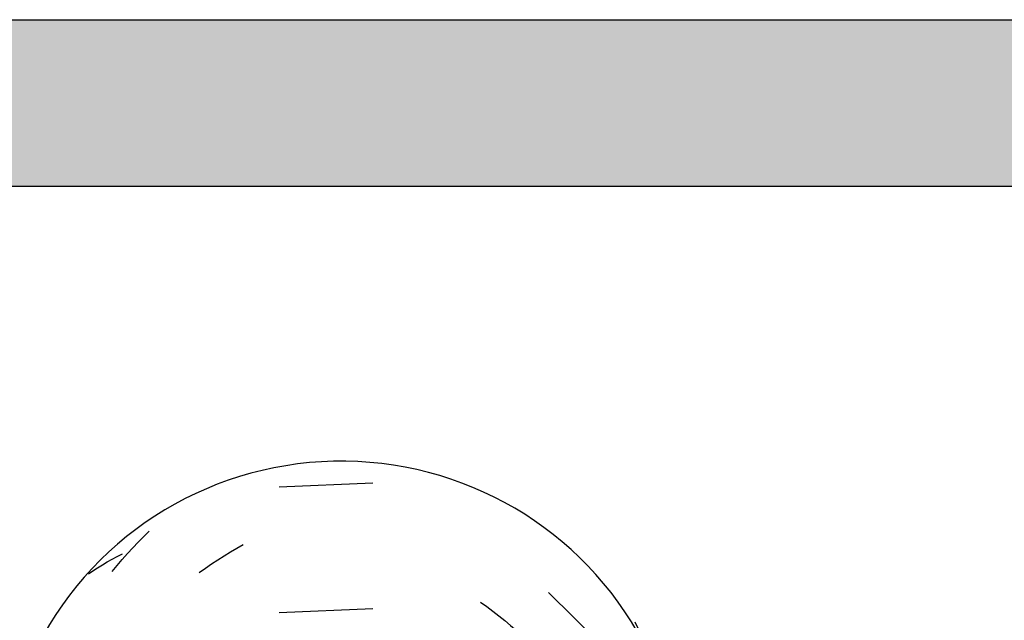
# Model space of a CAD drawing. Header units: millimetres. Extents: x -20654 to 2526, y -8238 to 977.
# Tile 197 of 219: x -10285.489 to -10285.312, y -4095.13 to -4095.022. Entities that reach past the tile are written whole.
import ezdxf

# ---------------------------------------------------------------- set-up
doc = ezdxf.new("R2010")
doc.units = ezdxf.units.MM
doc.layers.add('A-GLAZ-CWMG', color=8, linetype='Continuous')
doc.layers.add('A-ROOF-OTLN', color=132, linetype='Continuous')

# ---------------------------------------------------------------- blocks, each defined once
blk = doc.blocks.new('FP_26-CORTE BB')
at = {"layer": 'A-GLAZ-CWMG', "color": 9, "true_color": 0xc0c0c0}
for p, q in [((12.16146509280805, 5.266623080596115), (12.14461156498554, 5.265872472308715)), ((12.12026220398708, 5.256995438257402), (12.12125771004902, 5.257981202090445)), ((12.11831240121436, 5.254966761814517), (12.11928030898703, 5.255990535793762)), ((12.11928030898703, 5.255990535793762), (12.12026220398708, 5.256995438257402)), ((12.13700923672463, 5.254927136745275), (12.13816432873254, 5.25558717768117)), ((12.11551739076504, 5.253417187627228), (12.11644148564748, 5.25388017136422)), ((12.11642002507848, 5.252863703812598), (12.11735885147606, 5.253924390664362)), ((12.11735885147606, 5.253924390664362), (12.11831240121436, 5.254966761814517)), ((12.13472107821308, 5.253540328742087), (12.13586133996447, 5.254244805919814)), ((12.13586133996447, 5.254244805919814), (12.13700923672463, 5.254927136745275)), ((12.11197875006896, 5.251390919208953), (12.11283906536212, 5.251923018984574)), ((12.11283906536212, 5.251923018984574), (12.11371583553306, 5.252438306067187)), ((12.11371583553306, 5.252438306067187), (12.11460872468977, 5.252936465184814)), ((12.11460872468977, 5.252936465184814), (12.11551739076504, 5.253417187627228)), ((12.11549628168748, 5.251784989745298), (12.11642002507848, 5.252863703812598)), ((12.13135045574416, 5.251295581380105), (12.13246520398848, 5.252065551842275)), ((12.13246520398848, 5.252065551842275), (12.13358888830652, 5.252813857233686)), ((12.13358888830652, 5.252813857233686), (12.13472107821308, 5.253540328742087)), ((12.11030879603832, 5.250277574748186), (12.11113521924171, 5.250842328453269)), ((12.11113521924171, 5.250842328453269), (12.11197875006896, 5.251390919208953)), ((12.11458797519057, 5.250688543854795), (12.11549628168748, 5.251784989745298)), ((12.13024507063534, 5.250504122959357), (12.13135045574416, 5.251295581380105)), ((12.20501545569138, 5.235154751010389), (12.19308588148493, 5.246951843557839)), ((12.18084782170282, 5.245204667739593), (12.18194780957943, 5.24440132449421)), ((12.16146509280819, 5.244015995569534), (12.14461156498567, 5.243265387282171)), ((12.18194780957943, 5.24440132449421), (12.18303777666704, 5.243576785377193)), ((12.18303777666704, 5.243576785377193), (12.18411730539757, 5.242731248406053)), ((12.18411730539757, 5.242731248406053), (12.18518598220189, 5.241864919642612)), ((12.18518598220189, 5.241864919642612), (12.18624339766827, 5.240978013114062)), ((12.20859780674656, 5.241639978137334), (12.20912662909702, 5.240497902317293)), ((12.16280563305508, 5.239768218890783), (12.16400521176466, 5.239313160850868)), ((12.18624339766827, 5.240978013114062), (12.18728914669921, 5.24007075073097)), ((12.18728914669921, 5.24007075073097), (12.18832282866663, 5.239143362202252)), ((12.20912662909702, 5.240497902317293), (12.20964049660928, 5.23934719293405)), ((12.16400521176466, 5.239313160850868), (12.16520164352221, 5.2388349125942)), ((12.16520164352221, 5.2388349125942), (12.16639446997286, 5.23833353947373)), ((12.16639446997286, 5.23833353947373), (12.16758323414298, 5.237809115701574)), ((12.16758323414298, 5.237809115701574), (12.16876748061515, 5.237261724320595)), ((12.20964049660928, 5.23934719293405), (12.21013926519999, 5.238188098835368)), ((12.21013926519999, 5.238188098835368), (12.21062279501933, 5.237020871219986)), ((12.13059358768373, 5.235685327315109), (12.1317019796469, 5.236470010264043)), ((12.16876748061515, 5.237261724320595), (12.16994675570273, 5.236691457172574)), ((12.16994675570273, 5.236691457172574), (12.1711206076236, 5.236098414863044)), ((12.12840618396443, 5.23405206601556), (12.12949484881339, 5.234879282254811)), ((12.12949484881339, 5.234879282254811), (12.13059358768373, 5.235685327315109)), ((12.12626074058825, 5.232334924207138), (12.12732801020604, 5.233203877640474)), ((12.12732801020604, 5.233203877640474), (12.12840618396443, 5.23405206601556)), ((12.12416054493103, 5.230535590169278), (12.12520478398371, 5.231445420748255)), ((12.12520478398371, 5.231445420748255), (12.12626074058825, 5.232334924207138)), ((12.19049030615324, 5.231360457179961), (12.19148357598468, 5.230986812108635)), ((12.19148357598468, 5.230986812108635), (12.19246317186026, 5.230594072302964)), ((12.1027222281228, 5.228367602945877), (12.10335065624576, 5.22908112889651)), ((12.10335065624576, 5.22908112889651), (12.1039991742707, 5.229782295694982)), ((12.19246317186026, 5.230594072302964), (12.19342871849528, 5.230182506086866)), ((12.19342871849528, 5.230182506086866), (12.19437984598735, 5.229752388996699)), ((12.19437984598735, 5.229752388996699), (12.19531618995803, 5.229304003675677)), ((12.19531618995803, 5.229304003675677), (12.19623739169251, 5.228837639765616)), ((12.10152659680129, 5.226905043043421), (12.10211413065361, 5.22764210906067)), ((12.10211413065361, 5.22764210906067), (12.1027222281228, 5.228367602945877)), ((12.14412038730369, 5.228769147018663), (12.14530959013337, 5.228675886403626)), ((12.14530959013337, 5.228675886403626), (12.14650280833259, 5.228559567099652)), ((12.14650280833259, 5.228559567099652), (12.14769958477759, 5.228420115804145)), ((12.14769958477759, 5.228420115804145), (12.14889946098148, 5.228257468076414)), ((12.14889946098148, 5.228257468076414), (12.15010197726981, 5.228071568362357)), ((12.15010197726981, 5.228071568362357), (12.15130667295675, 5.227862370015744)), ((12.15130667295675, 5.227862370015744), (12.15251308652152, 5.227629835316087)), ((12.19623739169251, 5.228837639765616), (12.19714309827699, 5.228353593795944)), ((12.0998895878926, 5.224628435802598), (12.10041411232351, 5.225397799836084)), ((12.10041411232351, 5.225397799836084), (12.10095985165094, 5.22615680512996)), ((12.10095985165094, 5.22615680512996), (12.10152659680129, 5.226905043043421)), ((12.20501545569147, 5.212547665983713), (12.19308588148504, 5.224344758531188)), ((12.11422183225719, 5.220832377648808), (12.10341283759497, 5.208022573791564)), ((12.12448947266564, 5.215754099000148), (12.12553746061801, 5.216657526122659)), ((12.12242986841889, 5.213886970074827), (12.12345347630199, 5.214830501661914)), ((12.12345347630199, 5.214830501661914), (12.12448947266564, 5.215754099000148)), ((12.12141904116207, 5.212923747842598), (12.12242986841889, 5.213886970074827)), ((12.16146509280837, 5.213873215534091), (12.14461156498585, 5.213122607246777)), ((12.11943727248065, 5.210939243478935), (12.12042138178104, 5.211941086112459)), ((12.12042138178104, 5.211941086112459), (12.12141904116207, 5.212923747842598)), ((12.13951360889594, 5.211111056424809), (12.1406827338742, 5.211722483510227)), ((12.1406827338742, 5.211722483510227), (12.14185764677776, 5.212311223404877)), ((12.14185764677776, 5.212311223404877), (12.1430378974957, 5.21287716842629)), ((12.11846709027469, 5.20991848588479), (12.11943727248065, 5.210939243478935)), ((12.13604542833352, 5.209141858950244), (12.13719451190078, 5.209820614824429)), ((12.13719451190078, 5.209820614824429), (12.13835071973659, 5.210477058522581)), ((12.13835071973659, 5.210477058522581), (12.13951360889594, 5.211111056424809)), ((12.13490390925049, 5.208440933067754), (12.13604542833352, 5.209141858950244)), ((12.11422183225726, 5.205760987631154), (12.10341283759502, 5.192951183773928)), ((12.15446366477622, 5.202039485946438), (12.15567238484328, 5.202361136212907)), ((12.15567238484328, 5.202361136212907), (12.15688115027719, 5.202659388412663)), ((12.15688115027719, 5.202659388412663), (12.15808949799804, 5.202934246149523)), ((12.15808949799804, 5.202934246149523), (12.15929696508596, 5.203185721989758)), ((12.15929696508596, 5.203185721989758), (12.16050308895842, 5.203413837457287)), ((12.16050308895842, 5.203413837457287), (12.16170740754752, 5.203618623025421)), ((12.15325545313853, 5.201694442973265), (12.15446366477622, 5.202039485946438)), ((12.13272261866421, 5.198334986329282), (12.13384829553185, 5.198462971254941)), ((12.13384829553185, 5.198462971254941), (12.1349823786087, 5.19856908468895)), ((12.1349823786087, 5.19856908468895), (12.13612443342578, 5.198653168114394)), ((12.13612443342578, 5.198653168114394), (12.13727402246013, 5.19871507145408)), ((12.13727402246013, 5.19871507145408), (12.1384307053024, 5.198754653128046)), ((12.1384307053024, 5.198754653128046), (12.13959403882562, 5.198771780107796)), ((12.13959403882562, 5.198771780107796), (12.14076357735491, 5.198766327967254)), ((12.15242984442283, 5.186373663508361), (12.15363744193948, 5.186734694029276)), ((12.15363744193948, 5.186734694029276), (12.15484586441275, 5.187072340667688)), ((12.14642040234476, 5.184218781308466), (12.14761694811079, 5.184696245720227)), ((12.14761694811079, 5.184696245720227), (12.14881662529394, 5.185150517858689)), ((12.14881662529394, 5.185150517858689), (12.15001897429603, 5.185581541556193)), ((12.15001897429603, 5.185581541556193), (12.15122353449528, 5.185989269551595)), ((12.15122353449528, 5.185989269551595), (12.15242984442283, 5.186373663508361)), ((12.11422183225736, 5.183153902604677), (12.10341283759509, 5.170344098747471)), ((12.13922546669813, 5.183697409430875), (12.14039309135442, 5.183699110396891)), ((12.14039309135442, 5.183699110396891), (12.14156661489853, 5.183678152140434)), ((12.14156661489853, 5.183678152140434), (12.14274558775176, 5.183634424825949)), ((12.14274558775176, 5.183634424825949), (12.14392955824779, 5.183567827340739)), ((12.14392955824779, 5.183567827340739), (12.14511807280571, 5.183478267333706)), ((12.16146509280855, 5.183730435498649), (12.14461156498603, 5.182979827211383)), ((12.14511807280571, 5.183478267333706), (12.14631067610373, 5.183365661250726)), ((12.14631067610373, 5.183365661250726), (12.1475069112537, 5.183229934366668)), ((12.19795666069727, 5.183546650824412), (12.19883175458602, 5.182414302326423)), ((12.10099181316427, 5.180985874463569), (12.10143405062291, 5.181571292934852)), ((12.19883175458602, 5.182414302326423), (12.19969035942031, 5.181265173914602)), ((12.19969035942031, 5.181265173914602), (12.20053214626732, 5.180099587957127)), ((12.09974248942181, 5.179190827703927), (12.10014593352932, 5.179795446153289)), ((12.10014593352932, 5.179795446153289), (12.10056240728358, 5.180393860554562)), ((12.10056240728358, 5.180393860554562), (12.10099181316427, 5.180985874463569)), ((12.20053214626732, 5.180099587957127), (12.2013567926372, 5.17891787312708)), ((12.20952883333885, 5.179315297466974), (12.21008519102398, 5.17803033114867)), ((12.20501545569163, 5.167333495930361), (12.19308588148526, 5.179130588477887)), ((12.2013567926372, 5.17891787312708), (12.20216398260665, 5.177720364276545)), ((12.20216398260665, 5.177720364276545), (12.20295340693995, 5.176507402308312)), ((12.21008519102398, 5.17803033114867), (12.21062279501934, 5.176735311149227)), ((12.20295340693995, 5.176507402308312), (12.20372476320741, 5.175279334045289)), ((12.10197039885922, 5.169709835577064), (12.10258069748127, 5.171069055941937)), ((12.10138120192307, 5.168338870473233), (12.10197039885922, 5.169709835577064)), ((12.14441403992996, 5.168291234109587), (12.14560427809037, 5.168807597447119)), ((12.14560427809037, 5.168807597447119), (12.14679841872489, 5.169300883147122)), ((12.14679841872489, 5.169300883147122), (12.1479960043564, 5.16977102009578)), ((12.10026702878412, 5.165563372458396), (12.10081333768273, 5.166956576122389)), ((12.10081333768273, 5.166956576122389), (12.10138120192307, 5.168338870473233)), ((12.12527723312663, 5.166743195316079), (12.12633398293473, 5.167015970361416)), ((12.12633398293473, 5.167015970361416), (12.12740201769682, 5.16726818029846)), ((12.12740201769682, 5.16726818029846), (12.12848092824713, 5.16749961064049)), ((12.12848092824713, 5.16749961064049), (12.12957030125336, 5.16771005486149)), ((12.14087129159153, 5.166604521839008), (12.14204709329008, 5.16718960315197)), ((12.14204709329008, 5.16718960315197), (12.14322816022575, 5.167751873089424)), ((12.14322816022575, 5.167751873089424), (12.14441403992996, 5.168291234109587)), ((12.09974248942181, 5.164159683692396), (12.10026702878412, 5.165563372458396)), ((12.12217871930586, 5.1658037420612), (12.12319920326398, 5.166136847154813)), ((12.12319920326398, 5.166136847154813), (12.12423217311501, 5.166450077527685)), ((12.12423217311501, 5.166450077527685), (12.12527723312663, 5.166743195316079)), ((12.13970120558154, 5.165996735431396), (12.14087129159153, 5.166604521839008)), ((12.18853498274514, 5.163592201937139), (12.18955357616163, 5.162640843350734)), ((12.20501545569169, 5.152262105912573), (12.19308588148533, 5.164059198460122)), ((12.18955357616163, 5.162640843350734), (12.19055923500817, 5.161669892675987)), ((12.19055923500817, 5.161669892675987), (12.19155157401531, 5.160679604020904)), ((12.16146509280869, 5.161123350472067), (12.14461156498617, 5.16037274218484)), ((12.19155157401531, 5.160679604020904), (12.19253021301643, 5.159670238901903)), ((12.20715029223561, 5.160527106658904), (12.20777389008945, 5.159874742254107)), ((12.20777389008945, 5.159874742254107), (12.2083798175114, 5.159211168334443)), ((12.15949102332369, 5.158009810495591), (12.16069688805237, 5.15823417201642)), ((12.16069688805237, 5.15823417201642), (12.16190087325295, 5.158435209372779)), ((12.16190087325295, 5.158435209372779), (12.16310251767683, 5.15861296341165)), ((12.16310251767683, 5.15861296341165), (12.16430136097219, 5.158767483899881)), ((12.16430136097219, 5.158767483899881), (12.16549694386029, 5.158898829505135)), ((12.16549694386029, 5.158898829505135), (12.16668880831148, 5.1590070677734)), ((12.19253021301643, 5.159670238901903), (12.19349477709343, 5.158642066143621)), ((12.19349477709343, 5.158642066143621), (12.19444489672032, 5.157595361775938)), ((12.2083798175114, 5.159211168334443), (12.20896786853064, 5.158536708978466)), ((12.20896786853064, 5.158536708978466), (12.209537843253, 5.157851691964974)), ((12.15828374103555, 5.157762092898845), (12.15949102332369, 5.158009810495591)), ((12.19444489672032, 5.157595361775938), (12.19538020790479, 5.15653040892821)), ((12.209537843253, 5.157851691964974), (12.21008954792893, 5.157156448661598)), ((12.21008954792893, 5.157156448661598), (12.21062279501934, 5.156451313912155)), ((12.17663774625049, 5.143933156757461), (12.17777155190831, 5.143826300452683)), ((12.17777155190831, 5.143826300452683), (12.1788969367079, 5.14369757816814)), ((12.1788969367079, 5.14369757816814), (12.1800134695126, 5.143547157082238)), ((12.1800134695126, 5.143547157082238), (12.18112072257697, 5.143375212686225)), ((12.18112072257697, 5.143375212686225), (12.18221827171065, 5.14318192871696)), ((12.18221827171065, 5.14318192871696), (12.18330569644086, 5.142967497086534)), ((12.18330569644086, 5.142967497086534), (12.18438258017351, 5.142732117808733)), ((12.1941460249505, 5.142856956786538), (12.19508605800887, 5.141797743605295)), ((12.17790127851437, 5.141720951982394), (12.1790256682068, 5.140974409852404)), ((12.1790256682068, 5.140974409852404), (12.1801411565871, 5.140206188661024)), ((12.20501545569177, 5.129655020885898), (12.19308588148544, 5.141452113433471)), ((12.19508605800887, 5.141797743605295), (12.19601103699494, 5.140720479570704)), ((12.19601103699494, 5.140720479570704), (12.19692060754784, 5.139625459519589)), ((12.1801411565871, 5.140206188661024), (12.18124731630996, 5.139416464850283)), ((12.18124731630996, 5.139416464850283), (12.18234372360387, 5.138605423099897)), ((12.18234372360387, 5.138605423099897), (12.1834299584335, 5.137773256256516)), ((12.19692060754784, 5.139625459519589), (12.19781442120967, 5.138512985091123)), ((12.11422183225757, 5.137939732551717), (12.10341283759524, 5.125129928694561)), ((12.1834299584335, 5.137773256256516), (12.18450560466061, 5.136920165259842)), ((12.18450560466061, 5.136920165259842), (12.18557025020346, 5.136046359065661)), ((12.19781442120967, 5.138512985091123), (12.19869213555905, 5.137383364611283)), ((12.19869213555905, 5.137383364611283), (12.19955341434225, 5.136236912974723)), ((12.19955341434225, 5.136236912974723), (12.20039792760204, 5.13507395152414)), ((12.11637727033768, 5.132243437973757), (12.11731541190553, 5.133304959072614)), ((12.11731541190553, 5.133304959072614), (12.11826829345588, 5.134348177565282)), ((12.11545422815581, 5.131163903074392), (12.11637727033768, 5.132243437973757)), ((12.11365485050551, 5.128951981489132), (12.11454663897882, 5.130066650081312)), ((12.11454663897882, 5.130066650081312), (12.11545422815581, 5.131163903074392)), ((12.16146509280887, 5.130980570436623), (12.14461156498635, 5.130229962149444)), ((12.11277920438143, 5.127820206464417), (12.11365485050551, 5.128951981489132)), ((12.17005480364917, 5.129046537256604), (12.17122813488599, 5.12906672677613)), ((12.17122813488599, 5.12906672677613), (12.17239555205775, 5.129064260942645)), ((12.17239555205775, 5.129064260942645), (12.17355660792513, 5.129039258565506)), ((12.17355660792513, 5.129039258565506), (12.17471085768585, 5.128991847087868)), ((12.17471085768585, 5.128991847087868), (12.17585785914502, 5.128922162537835)), ((12.17585785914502, 5.128922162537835), (12.17699717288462, 5.128830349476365)), ((12.17699717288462, 5.128830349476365), (12.17812836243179, 5.128716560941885)), ((12.11192003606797, 5.126671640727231), (12.11277920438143, 5.127820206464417)), ((12.11422183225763, 5.122868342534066), (12.10341283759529, 5.110058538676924)), ((12.10072372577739, 5.120333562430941), (12.1012417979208, 5.121034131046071)), ((12.1012417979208, 5.121034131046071), (12.1017779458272, 5.121725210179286)), ((12.1017779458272, 5.121725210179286), (12.10233199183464, 5.122406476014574)), ((12.09974248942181, 5.118905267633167), (12.10022390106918, 5.119623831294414)), ((12.10022390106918, 5.119623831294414), (12.10072372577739, 5.120333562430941))]:
    blk.add_line(p, q, dxfattribs=at)
blk = doc.blocks.new('Rectangular Mullion - Telha Fibrocimento - Ondulada-1040728-CORTE BB')
at = {"layer": 'A-GLAZ-CWMG'}
blk.add_ellipse((12.15579080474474, 5.210054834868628), major_axis=(0.06117665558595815, 0), ratio=0.9889363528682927, start_param=0.4781632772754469, end_param=2.708176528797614, dxfattribs=at)
blk.add_blockref('FP_26-CORTE BB', (0, 0), dxfattribs=at)

msp = doc.modelspace()

# ---------------------------------------------------------------- hatches: boundary and pattern name
at = {"layer": 'A-ROOF-OTLN', "true_color": 0x7f7f7f}
msp.add_hatch(color=8, dxfattribs=at).paths.add_polyline_path([(-10284.78946342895, -4095.051799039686), (-10284.78946342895, -4095.021799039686), (-10287.46946342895, -4095.021799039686), (-10287.46946342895, -4095.051799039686), (-10284.9571714, -4095.051799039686)])

# ---------------------------------------------------------------- linework, layer by layer
at = {"layer": 'A-ROOF-OTLN'}
for p, q in [((-10287.46946342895, -4095.021799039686), (-10284.78946342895, -4095.021799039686)), ((-10284.78946342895, -4095.051799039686), (-10287.46946342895, -4095.051799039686))]:
    msp.add_line(p, q, dxfattribs=at)

# ---------------------------------------------------------------- block references
at = {"layer": 'A-GLAZ-CWMG'}
msp.add_blockref('Rectangular Mullion - Telha Fibrocimento - Ondulada-1040728-CORTE BB', (-10297.5867007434, -4100.371799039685), dxfattribs=at)

doc.saveas('drawing.dxf')
